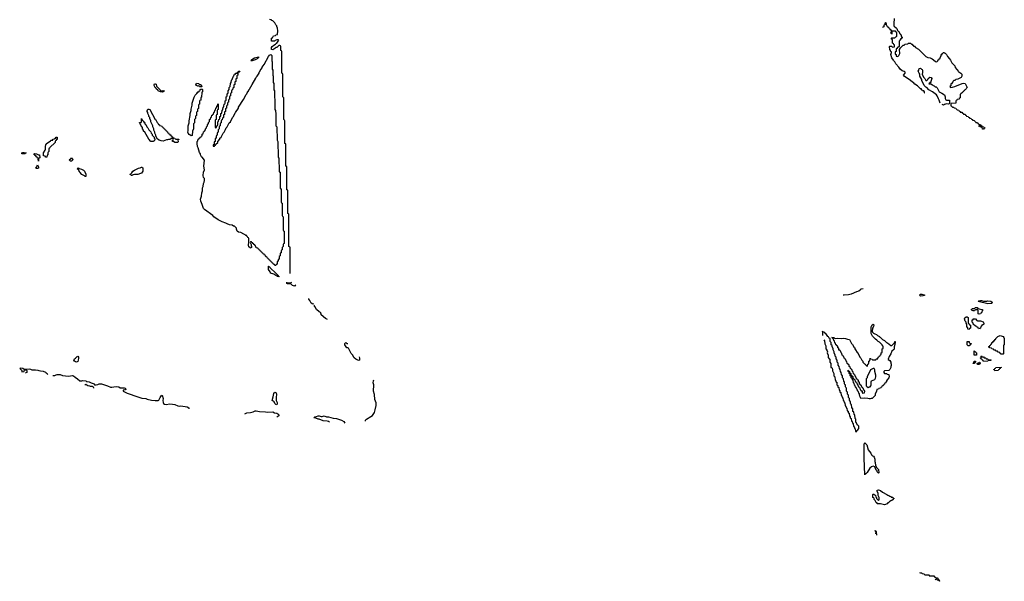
# Model space of a CAD drawing. Header units: inches. Extents: x 2550115 to 2887259, y 311850 to 494471.
# Tile 35 of 115: x 2709466 to 2728551, y 354026 to 364907. Entities that reach past the tile are written whole.
import ezdxf

# ---------------------------------------------------------------- set-up
doc = ezdxf.new("R2010")
doc.units = ezdxf.units.IN
doc.header["$MEASUREMENT"] = 0
for name, color, linetype in [('C7305', 7, 'Continuous'), ('C7306', 7, 'Continuous'), ('C7315', 7, 'Continuous'), ('C7316', 7, 'Continuous'), ('C7325', 7, 'Continuous'), ('C7326', 7, 'Continuous')]:
    doc.layers.add(name, color=color, linetype=linetype)

msp = doc.modelspace()

# ---------------------------------------------------------------- linework, layer by layer
at = {"layer": 'C7305', "color": 6}
msp.add_lwpolyline([(2710000, 358043), (2709977, 358057), (2709970, 358071), (2709930, 358090), (2709870, 358095), (2709841, 358101), (2709822, 358110), (2709770, 358118), (2709710, 358116), (2709682, 358130), (2709650, 358136), (2709551, 358131), (2709530, 358151), (2709490, 358153), (2709466, 358150), (2709508, 358110), (2709510, 358086), (2709554, 358090), (2709558, 358122), (2709590, 358126), (2709606, 358110), (2709606, 358070), (2709570, 358058)], dxfattribs=at)
at = {"layer": 'C7306', "color": 6}
msp.add_lwpolyline([(2710000, 362283), (2709998, 362282), (2709990, 362246), (2709970, 362246), (2709962, 362262), (2709930, 362266), (2709926, 362270), (2709928, 362328), (2709961, 362379), (2709966, 362394), (2709966, 362450), (2709975, 362485), (2709990, 362505), (2710000, 362512)], dxfattribs=at)
for points in [[(2709570, 362309), (2709508, 362310), (2709506, 362330), (2709530, 362336), (2709550, 362331), (2709594, 362330), (2709578, 362322), (2709574, 362310)], [(2709830, 362166), (2709827, 362207), (2709822, 362222), (2709810, 362226), (2709806, 362246), (2709788, 362250), (2709786, 362266), (2709768, 362270), (2709766, 362286), (2709748, 362290), (2709746, 362310), (2709750, 362314), (2709794, 362310), (2709802, 362302), (2709831, 362291), (2709852, 362290), (2709854, 362230), (2709838, 362222), (2709833, 362207)], [(2709810, 362021), (2709785, 362025), (2709782, 362030), (2709790, 362051), (2709806, 362074), (2709810, 362094), (2709830, 362054), (2709830, 362028)]]:
    msp.add_lwpolyline(points, close=True, dxfattribs=at)
at = {"layer": 'C7315', "color": 6}
for p, q in [((2714706, 359990), (2714706, 360000)), ((2710014, 358034), (2710000, 358043))]:
    msp.add_line(p, q, dxfattribs=at)
for points in [[(2714424, 360000), (2714474, 359950), (2714478, 359938), (2714494, 359930), (2714490, 359926), (2714466, 359930), (2714458, 359938), (2714428, 359950), (2714395, 359975), (2714330, 359998), (2714329, 360000)], [(2714798, 359770), (2714812, 359750), (2714790, 359744), (2714756, 359756), (2714730, 359786), (2714651, 359789), (2714648, 359808), (2714628, 359810), (2714730, 359814), (2714738, 359822)], [(2715158, 359402), (2715150, 359397), (2715113, 359413), (2715088, 359468), (2715069, 359490), (2715072, 359508)], [(2715430, 359096), (2715395, 359115), (2715310, 359187), (2715301, 359210), (2715308, 359230), (2715270, 359247), (2715219, 359290), (2715190, 359350), (2715174, 359370), (2715181, 359379)], [(2716046, 358374), (2716051, 358351), (2716051, 358310), (2716036, 358304), (2715984, 358330), (2715950, 358358), (2715914, 358414), (2715890, 358441), (2715841, 358541), (2715829, 358549), (2715809, 358550), (2715770, 358609), (2715770, 358634), (2715788, 358652), (2715810, 358632), (2715827, 358633)], [(2710110, 358013), (2710147, 358013), (2710170, 358026), (2710190, 358031), (2710250, 358031), (2710293, 358013), (2710410, 358003), (2710490, 358016), (2710511, 358010), (2710539, 357979), (2710586, 357950), (2710630, 357911), (2710670, 357911), (2710690, 357917), (2710750, 357911), (2710760, 357900), (2710774, 357894), (2710814, 357890), (2710850, 357870), (2710911, 357850), (2710913, 357833), (2710950, 357831), (2710982, 357838), (2711008, 357850), (2711050, 357850), (2711171, 357810), (2711225, 357785), (2711250, 357785), (2711290, 357796), (2711350, 357797), (2711390, 357791), (2711415, 357775), (2711490, 357776), (2711510, 357770), (2711518, 357758), (2711531, 357749), (2711510, 357734), (2711474, 357730), (2711471, 357710), (2711550, 357671), (2711757, 357597), (2711835, 357575), (2711910, 357570), (2711936, 357556), (2712018, 357538), (2712090, 357526), (2712152, 357528), (2712164, 357536), (2712189, 357590), (2712210, 357618), (2712230, 357631), (2712248, 357570), (2712243, 357530), (2712245, 357490), (2712252, 357472), (2712270, 357459), (2712310, 357453), (2712370, 357465), (2712430, 357458), (2712471, 357450), (2712530, 357424), (2712558, 357422), (2712590, 357427), (2712710, 357404), (2712745, 357390), (2712743, 357370)], [(2716169, 357130), (2716169, 357150), (2716190, 357170), (2716270, 357222), (2716304, 357236), (2716344, 357296), (2716358, 357350), (2716374, 357430), (2716374, 357486), (2716350, 357550), (2716342, 357642), (2716326, 357710), (2716330, 357830), (2716319, 357870), (2716324, 357910), (2716333, 357927)], [(2710730, 357828), (2710750, 357846), (2710766, 357830), (2710790, 357818), (2710816, 357816), (2710830, 357806), (2710870, 357806), (2710882, 357802), (2710887, 357787), (2710898, 357778), (2710898, 357770)], [(2713831, 357269), (2713870, 357288), (2713942, 357298), (2713990, 357311), (2714030, 357328), (2714050, 357330), (2714116, 357316), (2714230, 357310), (2714270, 357303), (2714371, 357311), (2714402, 357290), (2714450, 357283), (2714470, 357271), (2714486, 357250), (2714491, 357230), (2714452, 357208)], [(2715468, 357110), (2715450, 357122), (2715426, 357130), (2715350, 357135), (2715270, 357169), (2715250, 357169), (2715204, 357184), (2715166, 357190), (2715186, 357210), (2715222, 357218), (2715250, 357232), (2715270, 357232), (2715310, 357220), (2715330, 357220), (2715370, 357230), (2715410, 357212), (2715450, 357210), (2715545, 357185), (2715610, 357177), (2715703, 357150), (2715750, 357120), (2715770, 357090)]]:
    msp.add_lwpolyline(points, dxfattribs=at)
for points in [[(2710570, 358272), (2710550, 358277), (2710528, 358288), (2710516, 358310), (2710530, 358339), (2710549, 358350), (2710579, 358381), (2710590, 358386), (2710603, 358370), (2710605, 358350), (2710602, 358310), (2710590, 358283)], [(2714450, 357444), (2714430, 357452), (2714412, 357470), (2714400, 357500), (2714362, 357530), (2714381, 357599), (2714393, 357667), (2714410, 357690), (2714430, 357684), (2714439, 357670), (2714444, 357650), (2714438, 357590), (2714439, 357530), (2714457, 357490), (2714457, 357463)]]:
    msp.add_lwpolyline(points, close=True, dxfattribs=at)
at = {"layer": 'C7316', "color": 6}
for points in [[(2714706, 360000), (2714706, 360490), (2714702, 360502), (2714686, 360510), (2714686, 361130), (2714682, 361142), (2714666, 361150), (2714666, 361590), (2714662, 361602), (2714646, 361610), (2714646, 362050), (2714642, 362062), (2714626, 362070), (2714626, 362490), (2714622, 362502), (2714606, 362510), (2714606, 362950), (2714602, 362962), (2714586, 362970), (2714586, 363390), (2714582, 363402), (2714566, 363410), (2714566, 363850), (2714562, 363862), (2714546, 363870), (2714546, 364290), (2714542, 364302), (2714526, 364310), (2714526, 364390), (2714522, 364402), (2714510, 364406), (2714490, 364406), (2714452, 364368), (2714430, 364366), (2714414, 364350), (2714370, 364326), (2714349, 364330), (2714349, 364371), (2714362, 364390), (2714390, 364411), (2714426, 364430), (2714435, 364445), (2714450, 364452), (2714478, 364490), (2714486, 364510), (2714478, 364518), (2714450, 364518), (2714418, 364502), (2714412, 364488), (2714349, 364489), (2714350, 364551), (2714367, 364553), (2714370, 364574), (2714382, 364578), (2714387, 364593), (2714422, 364598), (2714428, 364612), (2714462, 364618), (2714469, 364690), (2714460, 364740), (2714448, 364772), (2714448, 364788), (2714430, 364806), (2714409, 364849), (2714370, 364886), (2714350, 364888), (2714346, 364906), (2714310, 364909)], [(2710000, 362512), (2710062, 362558), (2710070, 362571), (2710106, 362574), (2710108, 362590), (2710142, 362598), (2710146, 362610), (2710166, 362614), (2710168, 362630), (2710190, 362634), (2710190, 362588), (2710174, 362586), (2710170, 362566), (2710158, 362562), (2710152, 362548), (2710151, 362530), (2710052, 362430), (2710045, 362415), (2710034, 362410), (2710032, 362350), (2710018, 362342), (2710013, 362327), (2710012, 362290), (2710000, 362283)], [(2714329, 360000), (2714323, 360023), (2714290, 360068), (2714286, 360130), (2714294, 360130), (2714298, 360118), (2714314, 360110), (2714318, 360098), (2714330, 360094), (2714424, 360000)]]:
    msp.add_lwpolyline(points, dxfattribs=at)
for points in [[(2714410, 360146), (2714402, 360162), (2714386, 360170), (2714382, 360182), (2714366, 360190), (2714362, 360202), (2714346, 360210), (2714342, 360222), (2714330, 360226), (2714322, 360242), (2714310, 360246), (2714302, 360262), (2714290, 360266), (2714282, 360282), (2714270, 360286), (2714262, 360302), (2714246, 360310), (2714242, 360322), (2714230, 360326), (2714222, 360342), (2714210, 360346), (2714202, 360362), (2714186, 360370), (2714182, 360382), (2714166, 360390), (2714162, 360402), (2714146, 360410), (2714142, 360422), (2714130, 360426), (2714122, 360442), (2714110, 360446), (2714102, 360462), (2714086, 360470), (2714082, 360482), (2714050, 360488), (2714042, 360522), (2714030, 360526), (2714022, 360542), (2714006, 360550), (2714002, 360562), (2713986, 360570), (2713982, 360582), (2713967, 360587), (2713962, 360602), (2713950, 360606), (2713938, 360602), (2713934, 360590), (2713952, 360552), (2713952, 360530), (2713962, 360510), (2713962, 360490), (2713950, 360482), (2713931, 360489), (2713910, 360509), (2713901, 360530), (2713899, 360550), (2713906, 360586), (2713906, 360670), (2713902, 360682), (2713890, 360686), (2713882, 360702), (2713869, 360710), (2713868, 360728), (2713852, 360728), (2713839, 360739), (2713808, 360750), (2713750, 360781), (2713709, 360790), (2713684, 360810), (2713669, 360850), (2713668, 360870), (2713630, 360908), (2713610, 360909), (2713585, 360925), (2713530, 360934), (2713490, 360949), (2713464, 360964), (2713389, 360990), (2713314, 361030), (2713229, 361090), (2713210, 361110), (2713050, 361230), (2713030, 361250), (2713006, 361326), (2712978, 361390), (2712973, 361430), (2712989, 361490), (2712995, 361550), (2713008, 361590), (2713009, 361650), (2713022, 361678), (2713030, 361734), (2713042, 361758), (2713049, 361790), (2713049, 361830), (2713029, 361850), (2713021, 361890), (2713030, 361954), (2713045, 361995), (2713038, 362070), (2713048, 362188), (2713002, 362242), (2712990, 362249), (2712970, 362288), (2712969, 362310), (2712954, 362334), (2712926, 362426), (2712910, 362450), (2712906, 362510), (2712906, 362550), (2712922, 362558), (2712927, 362593), (2712942, 362598), (2712947, 362613), (2712962, 362618), (2712967, 362633), (2712982, 362638), (2712987, 362653), (2713002, 362658), (2713006, 362690), (2713022, 362698), (2713028, 362732), (2713042, 362738), (2713046, 362750), (2713066, 362770), (2713066, 362790), (2713086, 362810), (2713088, 362832), (2713106, 362850), (2713108, 362870), (2713127, 362893), (2713128, 362912), (2713147, 362933), (2713148, 362970), (2713162, 362978), (2713170, 363014), (2713182, 363018), (2713190, 363054), (2713202, 363058), (2713210, 363074), (2713222, 363078), (2713226, 363110), (2713242, 363118), (2713246, 363150), (2713262, 363158), (2713266, 363190), (2713282, 363198), (2713286, 363230), (2713302, 363238), (2713306, 363270), (2713310, 363274), (2713314, 363270), (2713314, 363170), (2713298, 363162), (2713294, 363150), (2713294, 363070), (2713278, 363062), (2713274, 363050), (2713274, 362970), (2713258, 362962), (2713254, 362950), (2713254, 362830), (2713258, 362818), (2713270, 362814), (2713282, 362818), (2713286, 362850), (2713302, 362858), (2713306, 362870), (2713306, 362930), (2713322, 362938), (2713327, 362973), (2713342, 362978), (2713346, 362990), (2713346, 363030), (2713362, 363038), (2713366, 363050), (2713366, 363090), (2713382, 363098), (2713388, 363152), (2713402, 363158), (2713406, 363170), (2713408, 363212), (2713422, 363218), (2713426, 363230), (2713428, 363272), (2713442, 363278), (2713446, 363290), (2713448, 363332), (2713462, 363338), (2713466, 363350), (2713468, 363410), (2713482, 363418), (2713487, 363433), (2713488, 363470), (2713502, 363478), (2713507, 363493), (2713508, 363530), (2713527, 363553), (2713528, 363590), (2713547, 363613), (2713549, 363670), (2713567, 363693), (2713570, 363734), (2713586, 363750), (2713588, 363770), (2713610, 363811), (2713620, 363820), (2713630, 363851), (2713646, 363854), (2713650, 363871), (2713686, 363874), (2713688, 363890), (2713707, 363893), (2713709, 363910), (2713732, 363912), (2713730, 363906), (2713718, 363902), (2713710, 363886), (2713698, 363882), (2713694, 363870), (2713694, 363830), (2713678, 363822), (2713674, 363810), (2713674, 363770), (2713658, 363762), (2713654, 363750), (2713654, 363710), (2713638, 363702), (2713634, 363690), (2713634, 363650), (2713618, 363642), (2713614, 363630), (2713614, 363590), (2713598, 363582), (2713593, 363547), (2713578, 363542), (2713574, 363530), (2713574, 363490), (2713558, 363482), (2713554, 363470), (2713554, 363430), (2713538, 363422), (2713534, 363410), (2713534, 363370), (2713518, 363362), (2713514, 363350), (2713514, 363310), (2713498, 363302), (2713494, 363290), (2713494, 363250), (2713478, 363242), (2713474, 363230), (2713474, 363190), (2713458, 363182), (2713454, 363170), (2713454, 363130), (2713438, 363122), (2713434, 363110), (2713434, 363070), (2713418, 363062), (2713414, 363050), (2713414, 363010), (2713398, 363002), (2713393, 362967), (2713378, 362962), (2713374, 362950), (2713374, 362910), (2713358, 362902), (2713354, 362890), (2713354, 362850), (2713338, 362842), (2713334, 362830), (2713334, 362790), (2713318, 362782), (2713314, 362770), (2713314, 362730), (2713298, 362722), (2713294, 362710), (2713294, 362670), (2713278, 362662), (2713274, 362650), (2713274, 362610), (2713258, 362602), (2713254, 362590), (2713254, 362550), (2713238, 362542), (2713234, 362530), (2713234, 362486), (2713218, 362482), (2713214, 362470), (2713218, 362458), (2713230, 362454), (2713242, 362458), (2713246, 362474), (2713262, 362478), (2713267, 362493), (2713306, 362530), (2713306, 362550), (2713346, 362590), (2713348, 362612), (2713370, 362634), (2713409, 362711), (2713428, 362730), (2713458, 362782), (2713469, 362810), (2713489, 362831), (2713529, 362911), (2713549, 362930), (2713589, 363011), (2713609, 363030), (2713615, 363050), (2713645, 363095), (2713649, 363111), (2713705, 363195), (2713709, 363211), (2713802, 363358), (2713844, 363430), (2713850, 363450), (2713869, 363470), (2713875, 363490), (2713906, 363534), (2713909, 363550), (2713920, 363560), (2713970, 363651), (2714046, 363774), (2714050, 363791), (2714069, 363811), (2714106, 363874), (2714110, 363890), (2714120, 363900), (2714130, 363922), (2714166, 363974), (2714169, 363990), (2714203, 364037), (2714290, 364191), (2714310, 364222), (2714331, 364231), (2714351, 364210), (2714352, 364110), (2714358, 364090), (2714362, 363950), (2714371, 363930), (2714372, 363830), (2714382, 363810), (2714382, 363690), (2714391, 363670), (2714392, 363550), (2714402, 363530), (2714402, 363390), (2714412, 363368), (2714414, 363170), (2714422, 363150), (2714424, 363124), (2714432, 363108), (2714434, 362850), (2714452, 362830), (2714454, 362570), (2714472, 362550), (2714474, 362250), (2714478, 362238), (2714492, 362230), (2714494, 361970), (2714498, 361958), (2714512, 361950), (2714514, 361650), (2714518, 361638), (2714534, 361630), (2714534, 361370), (2714538, 361358), (2714554, 361350), (2714554, 361110), (2714558, 361098), (2714574, 361090), (2714574, 360830), (2714578, 360818), (2714594, 360810), (2714594, 360570), (2714578, 360562), (2714574, 360550), (2714574, 360510), (2714558, 360502), (2714554, 360490), (2714554, 360450), (2714538, 360442), (2714534, 360430), (2714534, 360390), (2714518, 360382), (2714514, 360370), (2714514, 360330), (2714498, 360322), (2714494, 360310), (2714494, 360270), (2714478, 360262), (2714474, 360230), (2714458, 360222), (2714454, 360210), (2714454, 360170), (2714438, 360162), (2714430, 360146)], [(2713970, 364109), (2713946, 364110), (2713958, 364122), (2713958, 364130), (2713982, 364150), (2714018, 364170), (2714094, 364190), (2714098, 364170), (2714079, 364161), (2714070, 364150), (2714030, 364129)], [(2712230, 363531), (2712250, 363536), (2712272, 363530), (2712250, 363509), (2712230, 363502), (2712193, 363507), (2712150, 363529), (2712143, 363543), (2712110, 363569), (2712104, 363584), (2712090, 363595), (2712070, 363629), (2712070, 363654), (2712076, 363664), (2712090, 363666), (2712110, 363656), (2712121, 363621), (2712138, 363598), (2712171, 363570), (2712178, 363558), (2712192, 363550), (2712194, 363534)], [(2712950, 363606), (2712942, 363622), (2712930, 363626), (2712910, 363618), (2712890, 363629), (2712882, 363650), (2712890, 363674), (2712931, 363671), (2712953, 363653), (2712974, 363650), (2712978, 363638), (2712992, 363630), (2712994, 363610), (2712990, 363606)], [(2712790, 362658), (2712785, 362665), (2712750, 362681), (2712729, 362710), (2712724, 362730), (2712729, 362751), (2712734, 362850), (2712749, 362910), (2712749, 362949), (2712769, 363050), (2712769, 363090), (2712789, 363150), (2712789, 363171), (2712809, 363251), (2712809, 363289), (2712814, 363310), (2712850, 363405), (2712870, 363445), (2712883, 363457), (2712890, 363471), (2712902, 363478), (2712910, 363494), (2712922, 363498), (2712930, 363514), (2712942, 363518), (2712950, 363534), (2712962, 363538), (2712967, 363553), (2712982, 363558), (2712990, 363574), (2712998, 363558), (2713010, 363554), (2713012, 363510), (2712998, 363502), (2712994, 363490), (2712993, 363413), (2712990, 363406), (2712978, 363402), (2712974, 363390), (2712974, 363350), (2712958, 363342), (2712954, 363330), (2712954, 363270), (2712938, 363262), (2712934, 363250), (2712932, 363188), (2712918, 363182), (2712914, 363170), (2712914, 363130), (2712898, 363122), (2712894, 363110), (2712894, 363050), (2712878, 363042), (2712874, 363030), (2712874, 362990), (2712858, 362982), (2712854, 362970), (2712854, 362910), (2712834, 362890), (2712832, 362790), (2712813, 362747), (2712810, 362666)], [(2712470, 362529), (2712448, 362548), (2712426, 362550), (2712426, 362570), (2712442, 362578), (2712446, 362590), (2712442, 362602), (2712430, 362606), (2712398, 362602), (2712390, 362586), (2712350, 362586), (2712330, 362578), (2712310, 362578), (2712244, 362556), (2712210, 362558), (2712170, 362570), (2712135, 362590), (2712108, 362648), (2712108, 362670), (2712088, 362708), (2712088, 362730), (2712069, 362769), (2712068, 362790), (2712049, 362829), (2712048, 362850), (2712010, 362926), (2712008, 362950), (2711989, 362990), (2711988, 363010), (2711969, 363030), (2711968, 363050), (2711949, 363090), (2711948, 363110), (2711938, 363130), (2711938, 363150), (2711945, 363155), (2711950, 363171), (2711970, 363176), (2711991, 363170), (2712090, 362974), (2712104, 362964), (2712130, 362914), (2712153, 362893), (2712158, 362878), (2712173, 362873), (2712178, 362858), (2712213, 362853), (2712218, 362838), (2712233, 362833), (2712238, 362818), (2712253, 362813), (2712258, 362798), (2712273, 362793), (2712278, 362778), (2712293, 362773), (2712298, 362758), (2712313, 362753), (2712318, 362738), (2712333, 362733), (2712338, 362718), (2712353, 362713), (2712358, 362698), (2712373, 362693), (2712378, 362678), (2712393, 362673), (2712398, 362658), (2712413, 362653), (2712418, 362638), (2712433, 362633), (2712438, 362618), (2712470, 362614), (2712478, 362598), (2712490, 362594), (2712553, 362593), (2712550, 362586), (2712538, 362582), (2712534, 362570), (2712538, 362550), (2712530, 362529)], [(2712050, 362548), (2712009, 362549), (2711970, 362589), (2711889, 362729), (2711869, 362750), (2711866, 362766), (2711849, 362790), (2711846, 362826), (2711830, 362828), (2711822, 362862), (2711808, 362870), (2711802, 362902), (2711788, 362910), (2711790, 362914), (2711822, 362918), (2711826, 362930), (2711826, 362990), (2711830, 362994), (2711838, 362958), (2711850, 362954), (2711858, 362938), (2711870, 362934), (2711874, 362914), (2711890, 362912), (2711892, 362892), (2711910, 362874), (2711932, 362832), (2711950, 362814), (2711972, 362772), (2712010, 362734), (2712014, 362710), (2712034, 362690), (2712034, 362670), (2712070, 362634), (2712074, 362610), (2712094, 362590), (2712072, 362568), (2712065, 362555)], [(2710450, 362166), (2710428, 362190), (2710450, 362214), (2710462, 362218), (2710470, 362234), (2710478, 362218), (2710492, 362212), (2710494, 362190), (2710470, 362166)], [(2711650, 361888), (2711626, 361890), (2711622, 361902), (2711610, 361906), (2711608, 361912), (2711622, 361918), (2711626, 361930), (2711640, 361940), (2711662, 361970), (2711690, 361990), (2711770, 362031), (2711802, 362038), (2711826, 362050), (2711834, 362050), (2711850, 362034), (2711851, 361969), (2711824, 361936), (2711810, 361928), (2711754, 361910), (2711690, 361909), (2711661, 361899)], [(2710750, 361868), (2710730, 361869), (2710723, 361883), (2710669, 361910), (2710629, 361950), (2710628, 361968), (2710610, 361986), (2710606, 362006), (2710589, 362010), (2710590, 362034), (2710614, 362030), (2710622, 362022), (2710662, 362010), (2710701, 361990), (2710723, 361970), (2710750, 361912)]]:
    msp.add_lwpolyline(points, close=True, dxfattribs=at)
at = {"layer": 'C7325', "color": 6}
for points in [[(2725814, 359690), (2725772, 359688), (2725762, 359678), (2725762, 359670), (2725731, 359650), (2725684, 359636), (2725585, 359590), (2725533, 359573), (2725450, 359567), (2725426, 359570)], [(2725090, 358529), (2725101, 358521), (2725118, 358490), (2725122, 358470), (2725118, 358450), (2725138, 358410), (2725140, 358360), (2725156, 358336), (2725168, 358328), (2725169, 358269), (2725188, 358248), (2725189, 358170), (2725208, 358168), (2725215, 358155), (2725222, 358130), (2725223, 358103), (2725248, 358050), (2725248, 358008), (2725267, 357987), (2725270, 357926), (2725282, 357922), (2725290, 357886), (2725302, 357882), (2725308, 357830), (2725322, 357822), (2725326, 357790), (2725342, 357782), (2725348, 357728), (2725362, 357722), (2725366, 357690), (2725382, 357682), (2725388, 357628), (2725402, 357622), (2725406, 357590), (2725422, 357582), (2725428, 357528), (2725442, 357522), (2725446, 357490), (2725462, 357482), (2725468, 357428), (2725482, 357422), (2725486, 357390), (2725502, 357382), (2725508, 357328), (2725522, 357322), (2725526, 357290), (2725542, 357282), (2725548, 357228), (2725562, 357222), (2725566, 357190), (2725582, 357182), (2725588, 357128), (2725602, 357122), (2725606, 357090), (2725622, 357082), (2725628, 357028), (2725642, 357022), (2725646, 356990), (2725662, 356982), (2725668, 356928), (2725690, 356926), (2725691, 356949), (2725710, 356958), (2725730, 356988), (2725734, 357010), (2725731, 357030), (2725710, 357054), (2725698, 357058), (2725692, 357090), (2725678, 357098), (2725673, 357113), (2725672, 357170), (2725658, 357178), (2725652, 357250), (2725638, 357258), (2725632, 357312), (2725618, 357318), (2725614, 357330), (2725612, 357372), (2725598, 357378), (2725594, 357390), (2725592, 357450), (2725578, 357458), (2725573, 357473), (2725572, 357510), (2725558, 357518), (2725553, 357533), (2725552, 357570), (2725538, 357578), (2725534, 357590), (2725532, 357632), (2725514, 357650), (2725512, 357692), (2725494, 357710), (2725492, 357770), (2725478, 357778), (2725473, 357793), (2725472, 357830), (2725458, 357838), (2725453, 357853), (2725452, 357890), (2725438, 357898), (2725432, 357950), (2725414, 357970), (2725412, 358010), (2725394, 358030), (2725392, 358070), (2725374, 358090), (2725372, 358130), (2725354, 358150), (2725352, 358190), (2725333, 358213), (2725331, 358251), (2725313, 358273), (2725311, 358311), (2725293, 358333), (2725291, 358371), (2725274, 358390), (2725272, 358410), (2725252, 358450), (2725252, 358472), (2725244, 358484), (2725233, 358513), (2725232, 358532), (2725213, 358573), (2725212, 358592), (2725194, 358610), (2725194, 358650), (2725174, 358670), (2725174, 358730), (2725158, 358738), (2725144, 358764), (2725130, 358771), (2725090, 358826), (2725075, 358835), (2725070, 358845), (2725046, 358854), (2725034, 358854), (2725030, 358874), (2725029, 358791)], [(2725050, 358704), (2725066, 358686), (2725070, 358626), (2725089, 358590), (2725089, 358531)], [(2726078, 354922), (2726079, 354930), (2726071, 354950), (2726071, 354990), (2726053, 354993), (2726050, 355011), (2726050, 354988), (2726066, 354986), (2726068, 354970), (2726066, 354954), (2726050, 354952)], [(2726910, 354198), (2726930, 354191), (2726950, 354190), (2726960, 354180), (2726994, 354170), (2727010, 354154), (2727089, 354151), (2727094, 354146), (2727094, 354134), (2727111, 354131), (2727191, 354130), (2727193, 354113), (2727214, 354110), (2727218, 354098), (2727232, 354092), (2727254, 354090), (2727258, 354078), (2727270, 354074), (2727274, 354054), (2727290, 354052), (2727292, 354030), (2727290, 354026), (2727286, 354030), (2727282, 354042), (2727250, 354046), (2727242, 354062), (2727230, 354066), (2727218, 354062), (2727212, 354048)]]:
    msp.add_lwpolyline(points, dxfattribs=at)
for points in [[(2726930, 359553), (2726909, 359570), (2726930, 359587), (2726950, 359587), (2727010, 359569), (2726970, 359554)], [(2728150, 359455), (2728196, 359456), (2728210, 359452), (2728230, 359458), (2728290, 359451), (2728310, 359441), (2728321, 359430), (2728305, 359410), (2728290, 359406), (2728230, 359399), (2728046, 359450), (2728060, 359460), (2728090, 359465), (2728110, 359465)], [(2728034, 359314), (2728046, 359314), (2728062, 359302), (2728110, 359291), (2728130, 359291), (2728131, 359271), (2728125, 359250), (2728116, 359244), (2728110, 359229), (2728097, 359223), (2728090, 359209), (2728064, 359204), (2728046, 359210), (2728047, 359267), (2728042, 359282), (2728030, 359286), (2727990, 359286), (2727978, 359282), (2727972, 359268), (2727950, 359266), (2727926, 359270), (2727922, 359282), (2727906, 359290), (2727922, 359298), (2727930, 359314), (2727970, 359314), (2727982, 359318), (2727990, 359332), (2728030, 359331)], [(2726350, 358592), (2726370, 358592), (2726410, 358634), (2726422, 358638), (2726430, 358672), (2726434, 358670), (2726434, 358650), (2726431, 358611), (2726419, 358570), (2726414, 358526), (2726405, 358510), (2726374, 358486), (2726351, 358430), (2726321, 358379), (2726302, 358330), (2726302, 358322), (2726330, 358302), (2726350, 358274), (2726351, 358250), (2726361, 358230), (2726361, 358210), (2726351, 358190), (2726351, 358170), (2726330, 358128), (2726311, 358109), (2726230, 358106), (2726214, 358090), (2726214, 358070), (2726230, 358054), (2726272, 358052), (2726278, 358038), (2726311, 358031), (2726318, 357990), (2726311, 357970), (2726278, 357930), (2726271, 357910), (2726270, 357888), (2726254, 357886), (2726250, 357866), (2726238, 357862), (2726230, 357846), (2726218, 357842), (2726210, 357826), (2726198, 357822), (2726194, 357810), (2726178, 357802), (2726170, 357786), (2726158, 357782), (2726153, 357767), (2726118, 357762), (2726112, 357748), (2726078, 357742), (2726072, 357710), (2726051, 357650), (2726050, 357626), (2725990, 357568), (2725973, 357567), (2725950, 357558), (2725930, 357558), (2725909, 357569), (2725850, 357574), (2725770, 357569), (2725765, 357585), (2725749, 357610), (2725747, 357647), (2725742, 357662), (2725730, 357666), (2725722, 357702), (2725710, 357706), (2725702, 357742), (2725690, 357746), (2725682, 357782), (2725670, 357786), (2725662, 357822), (2725650, 357826), (2725642, 357862), (2725628, 357870), (2725622, 357922), (2725606, 357930), (2725602, 357962), (2725586, 357970), (2725586, 357990), (2725582, 358002), (2725566, 358010), (2725562, 358042), (2725546, 358050), (2725542, 358082), (2725526, 358090), (2725526, 358114), (2725533, 358113), (2725538, 358098), (2725553, 358093), (2725558, 358058), (2725574, 358050), (2725578, 358018), (2725593, 358013), (2725598, 357998), (2725613, 357993), (2725618, 357958), (2725633, 357953), (2725638, 357938), (2725653, 357933), (2725658, 357898), (2725673, 357893), (2725678, 357878), (2725693, 357873), (2725698, 357838), (2725714, 357830), (2725718, 357798), (2725733, 357793), (2725738, 357778), (2725753, 357773), (2725758, 357738), (2725773, 357733), (2725778, 357718), (2725793, 357713), (2725798, 357678), (2725810, 357674), (2725842, 357678), (2725846, 357710), (2725842, 357722), (2725827, 357727), (2725822, 357762), (2725807, 357767), (2725802, 357782), (2725787, 357787), (2725782, 357822), (2725767, 357827), (2725762, 357842), (2725747, 357847), (2725742, 357882), (2725726, 357890), (2725722, 357922), (2725707, 357927), (2725702, 357942), (2725687, 357947), (2725682, 357982), (2725666, 357990), (2725662, 358022), (2725647, 358027), (2725642, 358042), (2725627, 358047), (2725622, 358082), (2725606, 358090), (2725602, 358122), (2725587, 358127), (2725582, 358142), (2725567, 358147), (2725562, 358182), (2725546, 358190), (2725542, 358222), (2725527, 358227), (2725522, 358242), (2725507, 358247), (2725502, 358282), (2725486, 358290), (2725482, 358322), (2725467, 358327), (2725462, 358342), (2725447, 358347), (2725442, 358382), (2725427, 358387), (2725422, 358402), (2725407, 358407), (2725402, 358442), (2725386, 358450), (2725382, 358482), (2725367, 358487), (2725362, 358502), (2725347, 358507), (2725342, 358542), (2725326, 358550), (2725322, 358582), (2725307, 358587), (2725302, 358602), (2725287, 358607), (2725282, 358642), (2725267, 358647), (2725262, 358682), (2725246, 358690), (2725242, 358722), (2725227, 358727), (2725222, 358742), (2725206, 358750), (2725254, 358750), (2725258, 358738), (2725273, 358733), (2725310, 358736), (2725390, 358731), (2725430, 358735), (2725470, 358730), (2725510, 358716), (2725551, 358710), (2725591, 358631), (2725610, 358612), (2725638, 358558), (2725651, 358550), (2725651, 358531), (2725670, 358512), (2725698, 358458), (2725711, 358450), (2725751, 358371), (2725770, 358352), (2725791, 358311), (2725811, 358290), (2725812, 358272), (2725840, 358240), (2725854, 358230), (2725858, 358218), (2725873, 358213), (2725878, 358198), (2725890, 358194), (2725902, 358198), (2725906, 358230), (2725922, 358238), (2725926, 358250), (2725926, 358290), (2725942, 358298), (2725948, 358352), (2725954, 358350), (2725958, 358338), (2725990, 358332), (2725998, 358318), (2726010, 358314), (2726050, 358314), (2726062, 358318), (2726070, 358334), (2726102, 358338), (2726106, 358370), (2726122, 358378), (2726126, 358390), (2726142, 358398), (2726150, 358414), (2726162, 358418), (2726166, 358450), (2726182, 358458), (2726186, 358470), (2726186, 358530), (2726202, 358538), (2726206, 358550), (2726206, 358570), (2726202, 358582), (2726188, 358588), (2726186, 358610), (2726170, 358618), (2726130, 358658), (2726108, 358670), (2726080, 358700), (2726056, 358716), (2725996, 358776), (2725970, 358826), (2725970, 358954), (2725990, 358992), (2726010, 359005), (2726030, 358990), (2726021, 358979), (2726010, 358949), (2725995, 358930), (2725991, 358871), (2725995, 358855), (2726014, 358834), (2726040, 358820), (2726072, 358810), (2726091, 358791), (2726130, 358771), (2726138, 358758), (2726152, 358750), (2726190, 358712), (2726232, 358690), (2726270, 358652), (2726285, 358645)], [(2727870, 358906), (2727846, 358910), (2727842, 358942), (2727828, 358948), (2727827, 359007), (2727810, 359026), (2727809, 359049), (2727790, 359069), (2727778, 359110), (2727786, 359130), (2727810, 359152), (2727830, 359152), (2727850, 359134), (2727853, 359033), (2727858, 359018), (2727870, 359014), (2727878, 358998), (2727894, 358990), (2727894, 358930), (2727878, 358922)], [(2728070, 358908), (2728062, 358922), (2728046, 358930), (2728042, 358942), (2728026, 358950), (2728022, 358962), (2727990, 358968), (2727946, 359010), (2727946, 359030), (2727928, 359048), (2727928, 359070), (2727929, 359090), (2727946, 359094), (2727948, 359110), (2727990, 359110), (2728018, 359078), (2728030, 359071), (2728090, 359071), (2728142, 359050), (2728152, 359030), (2728152, 359010), (2728130, 358988), (2728114, 358986), (2728112, 358968), (2728098, 358962), (2728092, 358930), (2728074, 358926)], [(2727850, 358588), (2727829, 358609), (2727830, 358671), (2727870, 358674), (2727873, 358653), (2727882, 358642), (2727890, 358634), (2727912, 358632), (2727910, 358626), (2727898, 358622), (2727894, 358610), (2727870, 358588)], [(2728530, 358426), (2728487, 358427), (2728482, 358442), (2728467, 358447), (2728462, 358462), (2728430, 358466), (2728422, 358482), (2728387, 358487), (2728382, 358502), (2728347, 358507), (2728342, 358522), (2728307, 358527), (2728302, 358542), (2728267, 358547), (2728262, 358562), (2728246, 358570), (2728262, 358578), (2728270, 358594), (2728282, 358598), (2728290, 358614), (2728302, 358618), (2728309, 358651), (2728326, 358654), (2728328, 358670), (2728346, 358674), (2728349, 358691), (2728366, 358694), (2728370, 358712), (2728386, 358714), (2728389, 358731), (2728429, 358771), (2728469, 358791), (2728530, 358771), (2728545, 358750), (2728551, 358730), (2728551, 358610), (2728538, 358602), (2728534, 358590), (2728534, 358430)], [(2728010, 358406), (2727966, 358410), (2727970, 358492), (2727978, 358478), (2727994, 358470), (2727998, 358458), (2728012, 358450), (2728014, 358410)], [(2727950, 358246), (2727948, 358250), (2727962, 358258), (2727970, 358294), (2727990, 358294), (2727994, 358290), (2727994, 358270), (2727978, 358262), (2727970, 358248)], [(2728030, 358229), (2728026, 358250), (2728062, 358258), (2728066, 358270), (2728072, 358272), (2728078, 358258), (2728092, 358250), (2728074, 358246), (2728070, 358229)], [(2728250, 358314), (2728290, 358314), (2728294, 358310), (2728290, 358306), (2728250, 358306), (2728238, 358302), (2728230, 358288), (2728150, 358286), (2728142, 358302), (2728126, 358310), (2728122, 358322), (2728110, 358326), (2728102, 358342), (2728090, 358346), (2728090, 358354), (2728102, 358358), (2728106, 358390), (2728110, 358394), (2728118, 358378), (2728150, 358374), (2728158, 358358), (2728190, 358354), (2728198, 358338), (2728233, 358333), (2728238, 358318)], [(2726010, 358149), (2725981, 358139), (2725958, 358122), (2725891, 357989), (2725890, 357966), (2725874, 357950), (2725873, 357813), (2725891, 357791), (2725910, 357782), (2725932, 357792), (2725948, 357792), (2725964, 357816), (2725969, 357831), (2725969, 357891), (2725978, 357910), (2726042, 357938), (2726056, 357964), (2726062, 357990), (2726058, 358018), (2726042, 358090), (2726040, 358120), (2726028, 358148)], [(2728370, 358106), (2728362, 358122), (2728350, 358126), (2728348, 358132), (2728362, 358138), (2728366, 358150), (2728382, 358158), (2728389, 358171), (2728490, 358172), (2728490, 358166), (2728478, 358162), (2728474, 358150), (2728458, 358142), (2728454, 358130), (2728438, 358122), (2728430, 358108)], [(2726110, 356122), (2726090, 356149), (2726086, 356166), (2726070, 356182), (2726043, 356243), (2726010, 356257), (2725975, 356245), (2725943, 356217), (2725890, 356134), (2725877, 356123), (2725870, 356109), (2725855, 356105), (2725850, 356089), (2725835, 356410), (2725835, 356670), (2725840, 356700), (2725849, 356711), (2725885, 356670), (2725913, 356573), (2725965, 356510), (2725975, 356475), (2725997, 356457), (2726018, 356450), (2726030, 356432), (2726041, 356390), (2726043, 356350), (2726051, 356329), (2726057, 356270), (2726083, 356223), (2726110, 356191), (2726111, 356171), (2726121, 356150), (2726118, 356130)], [(2726230, 355510), (2726151, 355529), (2726110, 355526), (2726090, 355529), (2726084, 355544), (2726069, 355550), (2726049, 355589), (2726029, 355610), (2726028, 355628), (2726022, 355642), (2726006, 355650), (2726006, 355710), (2726010, 355714), (2726030, 355714), (2726038, 355698), (2726052, 355692), (2726058, 355658), (2726072, 355652), (2726074, 355630), (2726110, 355594), (2726122, 355598), (2726127, 355613), (2726128, 355650), (2726108, 355688), (2726107, 355727), (2726088, 355770), (2726090, 355791), (2726110, 355795), (2726150, 355785), (2726191, 355751), (2726274, 355710), (2726292, 355692), (2726311, 355691), (2726333, 355673), (2726352, 355672), (2726358, 355658), (2726390, 355654), (2726398, 355638), (2726410, 355634), (2726410, 355626), (2726398, 355622), (2726394, 355610), (2726374, 355590), (2726350, 355588), (2726332, 355570), (2726317, 355563), (2726310, 355550), (2726295, 355545), (2726282, 355530)]]:
    msp.add_lwpolyline(points, close=True, dxfattribs=at)
at = {"layer": 'C7326', "color": 6}
for points in [[(2726419, 364930), (2726411, 364831), (2726413, 364793), (2726418, 364778), (2726430, 364774), (2726438, 364758), (2726450, 364754), (2726470, 364734), (2726478, 364698), (2726490, 364694), (2726498, 364678), (2726514, 364670), (2726518, 364638), (2726530, 364634), (2726538, 364618), (2726550, 364614), (2726554, 364590), (2726572, 364570), (2726572, 364550), (2726554, 364546), (2726550, 364529), (2726533, 364527), (2726531, 364509), (2726512, 364490), (2726512, 364388), (2726498, 364382), (2726492, 364368), (2726474, 364366), (2726472, 364348), (2726458, 364342), (2726452, 364288), (2726438, 364282), (2726434, 364270), (2726434, 364250), (2726438, 364238), (2726452, 364230), (2726458, 364198), (2726490, 364194), (2726510, 364214), (2726529, 364250), (2726518, 364330), (2726536, 364364), (2726560, 364380), (2726590, 364412), (2726610, 364414), (2726630, 364432), (2726682, 364438), (2726690, 364452), (2726730, 364452), (2726752, 364432), (2726772, 364430), (2726774, 364414), (2726792, 364410), (2726794, 364394), (2726810, 364392), (2726831, 364371), (2726890, 364338), (2727030, 364191), (2727070, 364172), (2727114, 364170), (2727152, 364150), (2727210, 364102), (2727230, 364092), (2727250, 364094), (2727266, 364110), (2727269, 364131), (2727286, 364134), (2727289, 364151), (2727306, 364154), (2727306, 364166), (2727328, 364210), (2727329, 364231), (2727346, 364234), (2727350, 364254), (2727362, 364258), (2727366, 364270), (2727394, 364270), (2727398, 364258), (2727410, 364254), (2727430, 364234), (2727451, 364191), (2727491, 364150), (2727510, 364122), (2727531, 364070), (2727590, 364011), (2727602, 363982), (2727662, 363902), (2727671, 363891), (2727690, 363885), (2727711, 363871), (2727731, 363849), (2727731, 363810), (2727716, 363790), (2727650, 363755), (2727610, 363748), (2727590, 363728), (2727570, 363726), (2727554, 363710), (2727550, 363686), (2727538, 363682), (2727530, 363666), (2727518, 363662), (2727512, 363628), (2727494, 363610), (2727510, 363594), (2727550, 363601), (2727590, 363611), (2727732, 363668), (2727770, 363676), (2727791, 363670), (2727831, 363591), (2727818, 363582), (2727810, 363566), (2727790, 363546), (2727778, 363542), (2727773, 363527), (2727758, 363522), (2727753, 363507), (2727738, 363502), (2727734, 363490), (2727718, 363482), (2727710, 363466), (2727698, 363462), (2727693, 363447), (2727694, 363390), (2727678, 363382), (2727674, 363370), (2727638, 363362), (2727634, 363350), (2727618, 363342), (2727614, 363330), (2727614, 363290), (2727518, 363282), (2727514, 363270), (2727518, 363238), (2727530, 363234), (2727550, 363214), (2727574, 363210), (2727578, 363198), (2727614, 363190), (2727618, 363178), (2727634, 363170), (2727638, 363158), (2727670, 363154), (2727678, 363138), (2727694, 363130), (2727698, 363118), (2727730, 363114), (2727738, 363098), (2727754, 363090), (2727758, 363078), (2727790, 363074), (2727798, 363058), (2727814, 363050), (2727818, 363038), (2727850, 363034), (2727858, 363018), (2727874, 363010), (2727878, 362998), (2727910, 362994), (2727918, 362978), (2727934, 362970), (2727938, 362958), (2727970, 362954), (2727978, 362938), (2727994, 362930), (2727998, 362918), (2728030, 362914), (2728038, 362898), (2728054, 362890), (2728058, 362878), (2728090, 362874), (2728098, 362858), (2728114, 362850), (2728118, 362838), (2728150, 362834), (2728158, 362818), (2728174, 362810), (2728174, 362806), (2728158, 362802), (2728150, 362786), (2728130, 362786), (2728127, 362787), (2728122, 362822), (2728090, 362826), (2728082, 362842), (2728070, 362846), (2728058, 362842), (2728052, 362828)], [(2726996, 363484), (2727006, 363490), (2727006, 363510), (2726990, 363526), (2726967, 363527), (2726962, 363542), (2726948, 363548), (2726946, 363566), (2726929, 363569), (2726868, 363628), (2726820, 363660), (2726790, 363688), (2726770, 363695), (2726730, 363729), (2726608, 363810), (2726595, 363830), (2726629, 363870), (2726629, 363890), (2726610, 363905), (2726570, 363915), (2726530, 363949), (2726509, 363989), (2726450, 364049), (2726429, 364089), (2726410, 364108), (2726404, 364124), (2726370, 364168), (2726355, 364230), (2726366, 364270), (2726362, 364282), (2726350, 364286), (2726342, 364322), (2726330, 364326), (2726326, 364390), (2726330, 364394), (2726370, 364394), (2726378, 364378), (2726390, 364374), (2726422, 364378), (2726426, 364410), (2726422, 364422), (2726407, 364427), (2726402, 364442), (2726386, 364450), (2726386, 364510), (2726382, 364522), (2726367, 364527), (2726366, 364550), (2726370, 364554), (2726430, 364554), (2726447, 364573), (2726462, 364578), (2726466, 364590), (2726466, 364650), (2726462, 364662), (2726447, 364667), (2726442, 364682), (2726430, 364686), (2726390, 364686), (2726378, 364682), (2726374, 364670), (2726374, 364630), (2726370, 364626), (2726362, 364642), (2726348, 364650), (2726362, 364658), (2726366, 364670), (2726362, 364702), (2726350, 364706), (2726342, 364722), (2726326, 364730), (2726322, 364742), (2726310, 364746), (2726290, 364766), (2726266, 364810), (2726266, 364830), (2726250, 364846), (2726238, 364842), (2726234, 364810), (2726218, 364802), (2726214, 364770), (2726198, 364762), (2726190, 364746)], [(2727306, 363290), (2727291, 363350), (2727276, 363376), (2727252, 363432), (2727234, 363454), (2727161, 363510), (2727091, 363551), (2727050, 363594), (2727030, 363602), (2727001, 363630), (2726951, 363730), (2726951, 363751), (2726915, 363810), (2726911, 363850), (2726898, 363870), (2726882, 363910), (2726894, 363930), (2726898, 363962), (2726930, 363966), (2726947, 363947), (2726962, 363942), (2726966, 363930), (2726966, 363886), (2726959, 363850), (2726964, 363830), (2726989, 363789), (2727008, 363770), (2727030, 363726), (2727050, 363726), (2727070, 363748), (2727078, 363770), (2727110, 363795), (2727135, 363790), (2727144, 363770), (2727127, 363707), (2727127, 363693), (2727109, 363691), (2727106, 363674), (2727094, 363674), (2727086, 363666), (2727127, 363667), (2727162, 363642), (2727170, 363629), (2727190, 363628), (2727209, 363609), (2727230, 363608), (2727249, 363589), (2727288, 363510), (2727343, 363483), (2727389, 363449), (2727402, 363410), (2727402, 363382), (2727416, 363356), (2727429, 363349), (2727486, 363346), (2727488, 363292), (2727482, 363278), (2727468, 363272), (2727430, 363276), (2727395, 363265), (2727370, 363251), (2727350, 363266)]]:
    msp.add_lwpolyline(points, dxfattribs=at)

doc.saveas('drawing.dxf')
